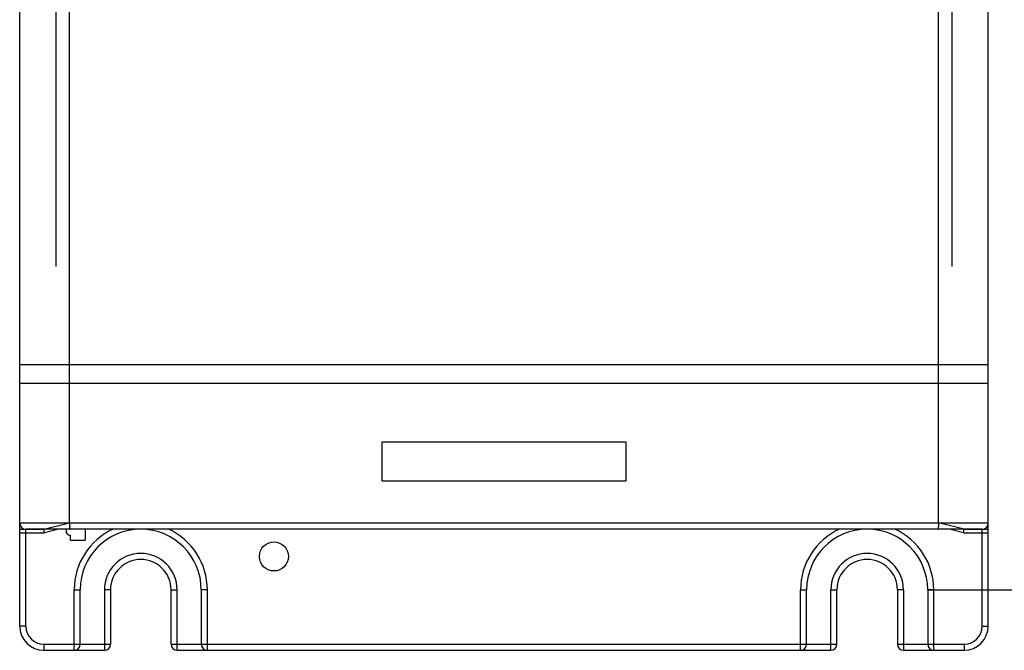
# Model space of a CAD drawing. Header units: millimetres. Extents: x 802 to 9345, y -804 to 1180.
# Tile 55 of 189: x 1739 to 1821, y -354 to -302. Entities that reach past the tile are written whole.
import ezdxf

# ---------------------------------------------------------------- set-up
doc = ezdxf.new("R2010")
doc.units = ezdxf.units.MM
doc.header["$LTSCALE"] = 30.734
doc.header["$PDMODE"] = 3
doc.header["$PDSIZE"] = 0.3
doc.layers.get('0').update_dxf_attribs({"linetype": 'CONTINUOUS'})
doc.layers.get('Defpoints').update_dxf_attribs({"linetype": 'CONTINUOUS'})
doc.layers.add('dimension', color=3, linetype='CONTINUOUS')
doc.styles.get("Standard").update_dxf_attribs({"font": 'txt', "width": 0.7})
doc.dimstyles.get("Standard").update_dxf_attribs({"dimtxt": 10, "dimasz": 10, "dimexe": 10, "dimexo": 3, "dimgap": 3, "dimtad": 1, "dimdec": 1, "dimdsep": 46, "dimtxsty": 'Standard', "dimcen": 10, "dimclrd": 2, "dimclre": 2, "dimclrt": 2, "dimadec": 0, "dimazin": 0, "dimtp": 0.01, "dimtm": 0.01, "dimtfac": 1, "dimtofl": 0, "dimtmove": 0, "dimatfit": 3, "dimfxl": 1, "dimtolj": 1, "dimarcsym": 0})

# ---------------------------------------------------------------- blocks, each defined once
blk = doc.blocks.new('*D8131')
at = {"layer": 'Defpoints', "color": 0, "transparency": 16777216}
for p in [(1818.209, -169.015), (1818.209, -354.015), (1867.074, -354.015)]:
    blk.add_point(p, dxfattribs=at)
at = {"layer": 'dimension', "lineweight": -2, "transparency": 16777216}
for p, q in [((1823.209, -169.015), (1872.074, -169.015)), ((1867.074, -184.015), (1867.074, -339.015)), ((1823.209, -354.015), (1872.074, -354.015))]:
    blk.add_line(p, q, dxfattribs=at)
at = {"layer": 'dimension', "transparency": 16777216}
for points in [[(1864.574, -184.015), (1869.574, -184.015), (1867.074, -169.015)], [(1864.574, -339.015), (1869.574, -339.015), (1867.074, -354.015)]]:
    blk.add_solid(points, dxfattribs=at)
at = {"layer": 'dimension', "transparency": 16777216, "insert": (1847.074, -265.505), "char_height": 15, "attachment_point": 2, "rotation": 90}
blk.add_mtext('\\A1;185', dxfattribs=at)
blk = doc.blocks.new('*D91')
at = {"layer": 'Defpoints', "color": 0, "transparency": 16777216}
for p in [(1809.209, -174.015), (1809.209, -349.015), (1839.207, -349.015)]:
    blk.add_point(p, dxfattribs=at)
at = {"layer": 'dimension', "lineweight": -2, "transparency": 16777216}
for p, q in [((1814.209, -174.015), (1844.207, -174.015)), ((1839.207, -189.015), (1839.207, -334.015)), ((1814.209, -349.015), (1844.207, -349.015))]:
    blk.add_line(p, q, dxfattribs=at)
at = {"layer": 'dimension', "transparency": 16777216}
for points in [[(1836.707, -189.015), (1841.707, -189.015), (1839.207, -174.015)], [(1836.707, -334.015), (1841.707, -334.015), (1839.207, -349.015)]]:
    blk.add_solid(points, dxfattribs=at)
at = {"layer": 'dimension', "transparency": 16777216, "insert": (1826.707, -261.515), "char_height": 15, "attachment_point": 5, "rotation": 90}
blk.add_mtext('\\A1;175', dxfattribs=at)

msp = doc.modelspace()

# ---------------------------------------------------------------- linework, layer by layer
at = {"linetype": 'Continuous'}
for p, q in [((1739.209, -352.015), (1739.209, -171.015)), ((1819.209, -352.015), (1819.209, -171.015)), ((1742.209, -322.323), (1742.209, -200.708)), ((1816.209, -200.708), (1816.209, -322.323)), ((1743.32, -343.515), (1743.32, -282.582)), ((1815.097, -343.515), (1815.097, -282.583)), ((1739.209, -344.015), (1739.209, -284.96)), ((1819.209, -344.015), (1819.209, -284.96)), ((1819.209, -330.441), (1739.209, -330.441)), ((1819.209, -331.993), (1739.209, -331.993)), ((1789.309, -336.815), (1769.109, -336.815)), ((1769.109, -336.815), (1769.109, -340.015)), ((1789.309, -340.015), (1789.309, -336.815)), ((1769.109, -340.015), (1789.309, -340.015)), ((1819.209, -343.515), (1739.209, -343.515)), ((1739.209, -344.015), (1741.209, -344.015)), ((1818.709, -344.015), (1739.709, -344.015)), ((1739.709, -352.015), (1739.709, -344.015)), ((1741.209, -344.015), (1743.209, -343.515)), ((1741.245, -344.315), (1741.209, -344.015)), ((1742.209, -344.015), (1742.209, -344.075)), ((1815.209, -343.515), (1743.209, -343.515)), ((1744.609, -344.015), (1744.609, -344.915)), ((1817.209, -344.015), (1815.209, -343.515)), ((1816.209, -344.075), (1816.209, -344.015)), ((1817.172, -344.315), (1817.209, -344.015)), ((1817.209, -344.015), (1819.209, -344.015)), ((1818.709, -352.015), (1818.709, -344.015)), ((1739.209, -344.315), (1741.245, -344.315)), ((1742.209, -344.075), (1741.245, -344.315)), ((1743.409, -344.915), (1743.409, -344.515)), ((1817.172, -344.315), (1816.209, -344.075)), ((1817.172, -344.315), (1819.209, -344.315)), ((1743.409, -344.915), (1744.609, -344.915)), ((1743.709, -349.015), (1744.209, -349.015)), ((1743.709, -354.015), (1743.709, -349.015)), ((1744.209, -353.515), (1744.209, -349.015)), ((1746.709, -349.015), (1746.209, -349.015)), ((1746.209, -349.015), (1746.209, -354.015)), ((1746.709, -349.015), (1746.709, -353.515)), ((1751.709, -349.015), (1752.209, -349.015)), ((1751.709, -353.515), (1751.709, -349.015)), ((1752.209, -354.015), (1752.209, -349.015)), ((1754.709, -349.015), (1754.209, -349.015)), ((1754.209, -349.015), (1754.209, -353.515)), ((1754.709, -354.015), (1754.709, -349.015)), ((1803.709, -349.015), (1804.209, -349.015)), ((1803.709, -354.015), (1803.709, -349.015)), ((1804.209, -353.515), (1804.209, -349.015)), ((1806.209, -349.015), (1806.709, -349.015)), ((1806.209, -354.015), (1806.209, -349.015)), ((1806.709, -353.515), (1806.709, -349.015)), ((1812.209, -349.015), (1811.709, -349.015)), ((1811.709, -349.015), (1811.709, -353.515)), ((1812.209, -349.015), (1812.209, -354.015)), ((1814.709, -349.015), (1814.209, -349.015)), ((1814.209, -349.015), (1814.209, -353.515)), ((1814.709, -354.015), (1814.709, -349.015)), ((1739.709, -352.015), (1739.209, -352.015)), ((1818.709, -352.015), (1819.209, -352.015)), ((1741.209, -353.515), (1746.709, -353.515)), ((1741.209, -353.515), (1741.209, -354.015)), ((1751.709, -353.515), (1806.709, -353.515)), ((1811.709, -353.515), (1817.209, -353.515)), ((1817.209, -353.515), (1817.209, -354.015)), ((1741.209, -354.015), (1746.209, -354.015)), ((1752.209, -354.015), (1806.209, -354.015)), ((1812.209, -354.015), (1817.209, -354.015))]:
    msp.add_line(p, q, dxfattribs=at)
msp.add_circle((1760.209, -346.265), 1.2, dxfattribs=at)
for centre, radius, start, end in [((1739.709, -343.515), 0.5, 180, 270), ((1734.394, -358.279), 16.212, 61.18177, 61.62068), ((1743.409, -344.14), 0.375, 160.44263, 270), ((1749.209, -349.015), 5.5, 114.52099, 180), ((1749.209, -349.015), 5, 0, 180), ((1749.209, -349.015), 5.5, 0, 65.47902), ((1809.209, -349.015), 5.5, 114.52099, 180), ((1809.209, -349.015), 5, 0, 180), ((1809.209, -349.015), 5.5, 0, 65.47902), ((1824.023, -358.279), 16.212, 118.3793, 118.81823), ((1818.709, -343.515), 0.5, 270, 0), ((1749.209, -349.015), 3, 0, 180), ((1809.209, -349.015), 3, 0, 180), ((1749.209, -349.015), 2.5, 0, 180), ((1809.209, -349.015), 2.5, 0, 180), ((1741.209, -352.015), 2, 180, 270), ((1741.209, -352.015), 1.5, 180, 270), ((1817.209, -352.015), 2, 270, 0), ((1817.209, -352.015), 1.5, 270, 0), ((1743.709, -353.515), 0.5, 270, 0), ((1746.209, -353.515), 0.5, 270, 0), ((1752.209, -353.515), 0.5, 180, 270), ((1754.709, -353.515), 0.5, 180, 270), ((1803.709, -353.515), 0.5, 270, 0), ((1806.209, -353.515), 0.5, 270, 0), ((1812.209, -353.515), 0.5, 180, 270), ((1814.709, -353.515), 0.5, 180, 270)]:
    msp.add_arc(centre, radius, start, end, dxfattribs=at)
for points in [[(1743.32, -343.515), (1743.32, -343.579), (1743.322, -343.672), (1743.327, -343.79), (1743.333, -343.865), (1743.339, -343.926), (1743.347, -343.973), (1743.353, -343.999), (1743.362, -344.015), (1743.366, -344.015)], [(1815.097, -343.515), (1815.097, -343.579), (1815.095, -343.672), (1815.09, -343.79), (1815.084, -343.865), (1815.078, -343.926), (1815.07, -343.973), (1815.064, -343.999), (1815.055, -344.015), (1815.051, -344.015)]]:
    msp.add_open_spline(points, degree=3, knots=[0, 0, 0, 0, 0.378615, 0.549652, 0.699636, 0.822988, 0.915318, 0.973871, 1, 1, 1, 1], dxfattribs=at)

# ---------------------------------------------------------------- dimensions: what is measured, and where the dimension line sits
at = {"layer": 'dimension', "color": 3}
for base, p1, p2, angle, picture, middle in [((1867.074, -354.015), (1818.209, -169.015), (1818.209, -354.015), 270, '*D8131', (1867.074, -265.505)), ((1839.207, -349.015), (1809.209, -174.015), (1809.209, -349.015), 90, '*D91', (1839.207, -261.515))]:
    dim = msp.add_linear_dim(base=base, p1=p1, p2=p2, angle=angle, dimstyle='Standard', override={"dimscale": 5, "dimtxt": 3, "dimasz": 3, "dimexe": 1, "dimexo": 1, "dimgap": 1, "dimclrd": 256, "dimclre": 256, "dimclrt": 256}, dxfattribs=at)
    dim.commit()
    dim.dimension.update_dxf_attribs({"geometry": picture, "text_midpoint": middle, "dimtype": 160})

doc.saveas('drawing.dxf')
